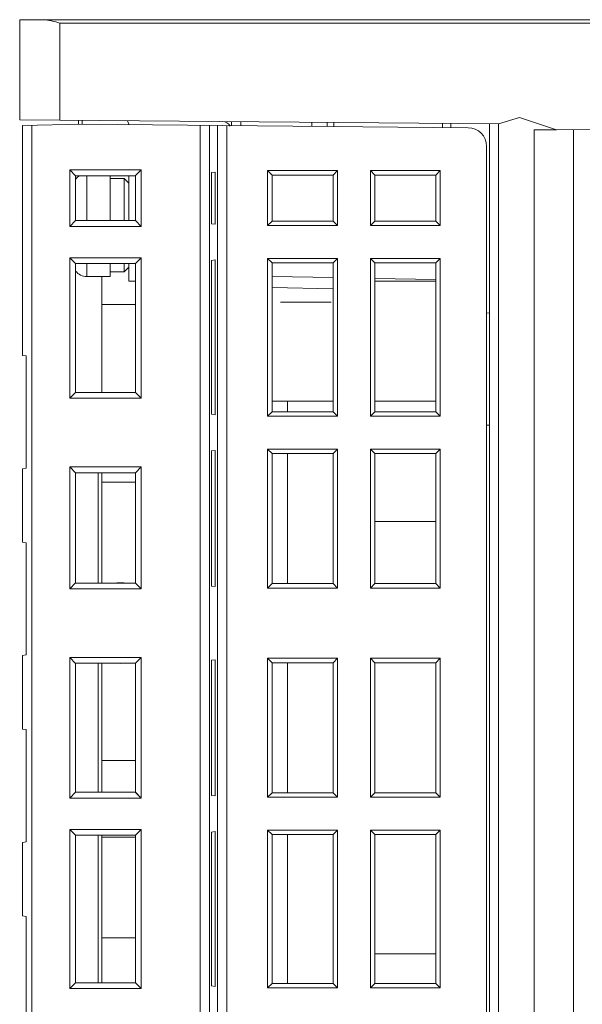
# Model space of a CAD drawing. Header units: millimetres. Extents: x -594 to 595, y -419 to 422.
# Tile 18 of 124: x -433 to -403, y -87 to -34. Entities that reach past the tile are written whole.
import ezdxf

# ---------------------------------------------------------------- set-up
doc = ezdxf.new("R2010")
doc.units = ezdxf.units.MM
doc.header["$MEASUREMENT"] = 0
doc.layers.add('layer 1', color=7, linetype='Continuous')

msp = doc.modelspace()

# ---------------------------------------------------------------- linework, layer by layer
at = {"layer": 'layer 1', "lineweight": 9}
for points in [[(-433.0864, -39.6596), (-433.0864, -39.6596), (-433.0864, -34.303), (-433.0864, -34.303)], [(-433.0864, -34.303), (-433.0864, -34.303), (-342.8014, -34.303), (-342.8014, -34.303)], [(-430.9364, -39.6784), (-430.9364, -39.6784), (-430.9364, -34.4925), (-430.9364, -34.4925)], [(-430.9364, -34.4925), (-430.9364, -34.4925), (-344.9514, -34.4925), (-344.9514, -34.4925)], [(-433.0864, -39.6596), (-433.0864, -39.6596), (-407.4574, -39.8833), (-407.4574, -39.8833)], [(-432.9439, -39.9588), (-432.9439, -39.9588), (-429.7439, -39.903), (-429.7439, -39.903)], [(-432.9439, -39.9588), (-432.9439, -39.9588), (-432.9439, -52.2677), (-432.9439, -52.2677)], [(-432.4438, -39.9501), (-432.4438, -39.9501), (-432.4438, -116.8013), (-432.4438, -116.8013)], [(-429.943, -39.9064), (-429.943, -39.9064), (-429.943, -39.687), (-429.943, -39.687)], [(-429.7439, -39.903), (-429.7439, -39.903), (-429.7439, -39.687), (-429.7439, -39.687)], [(-429.7439, -39.903), (-429.7439, -39.903), (-409.0851, -40.0832), (-409.0851, -40.0832)], [(-427.311, -39.71), (-427.311, -39.71), (-427.2251, -39.9249), (-427.2251, -39.9249)], [(-423.4184, -39.9582), (-423.4184, -39.9582), (-423.4184, -108.615), (-423.4184, -108.615)], [(-422.919, -39.9644), (-422.919, -39.9644), (-422.919, -108.615), (-422.919, -108.615)], [(-422.497, -39.9644), (-422.497, -39.9644), (-422.497, -108.8178), (-422.497, -108.8178)], [(-421.8138, -39.9992), (-421.9031, -39.8487), (-422.0645, -39.7558), (-422.2395, -39.7543)], [(-421.9977, -39.9706), (-421.9977, -39.9706), (-421.9977, -108.8178), (-421.9977, -108.8178)], [(-421.7439, -39.7586), (-421.7439, -39.7586), (-421.7439, -39.9706), (-421.7439, -39.9706)], [(-421.2513, -39.9771), (-421.2513, -39.9771), (-421.2511, -39.7629), (-421.2511, -39.7629)], [(-417.4439, -40.0103), (-417.4439, -40.0103), (-417.4439, -39.7961), (-417.4439, -39.7961)], [(-416.6266, -39.8033), (-416.6266, -39.8033), (-416.6266, -40.0174), (-416.6266, -40.0174)], [(-416.2768, -40.0205), (-416.2768, -40.0205), (-416.2763, -39.8063), (-416.2763, -39.8063)], [(-410.4439, -39.8592), (-410.4439, -39.8592), (-410.4439, -40.0714), (-410.4439, -40.0714)], [(-410.0043, -39.8701), (-410.0043, -39.8701), (-410.0043, -40.0752), (-410.0043, -40.0752)], [(-407.9439, -39.879), (-407.9439, -39.879), (-407.9439, -203.1191), (-407.9439, -203.1191)], [(-407.4574, -39.8833), (-407.4574, -39.8833), (-406.339, -39.5381), (-406.339, -39.5381)], [(-407.4492, -202.6364), (-407.4492, -202.6364), (-407.4492, -39.8809), (-407.4492, -39.8809)], [(-404.3495, -40.2008), (-404.3495, -40.2008), (-406.339, -39.5381), (-406.339, -39.5381)], [(-404.3649, -40.1957), (-404.3649, -40.1957), (-342.8014, -39.6584), (-342.8014, -39.6584)], [(-408.0939, -41.0832), (-408.0939, -40.5343), (-408.5363, -40.088), (-409.0851, -40.0832)], [(-405.5439, -202.7029), (-405.5439, -202.7029), (-405.5439, -40.2008), (-405.5439, -40.2008)], [(-405.5439, -40.2008), (-405.5439, -40.2008), (-404.3495, -40.2008), (-404.3495, -40.2008)], [(-403.4359, -40.1916), (-403.4359, -40.1916), (-403.4359, -202.6662), (-403.4359, -202.6662)], [(-408.0939, -203.0572), (-408.0939, -203.0572), (-408.0939, -41.0832), (-408.0939, -41.0832)], [(-430.4055, -45.3646), (-430.4055, -45.3646), (-430.4055, -42.3413), (-430.4055, -42.3413)], [(-430.4055, -42.3413), (-430.4055, -42.3413), (-430.0908, -42.6543), (-430.0908, -42.6543)], [(-430.4055, -42.3413), (-430.4055, -42.3413), (-430.0908, -42.6561), (-430.0908, -42.6561)], [(-430.4055, -42.3413), (-430.4055, -42.3413), (-426.5822, -42.3413), (-426.5822, -42.3413)], [(-429.8664, -42.652), (-429.9544, -42.7024), (-430.0313, -42.7701), (-430.0924, -42.851)], [(-430.0908, -42.6561), (-430.0908, -42.6561), (-426.8891, -42.6482), (-426.8891, -42.6482)], [(-428.4899, -42.6521), (-429.0235, -42.6512), (-429.5572, -42.6512), (-430.0908, -42.6521)], [(-430.0908, -45.0538), (-430.0908, -45.0538), (-430.0908, -42.6521), (-430.0908, -42.6521)], [(-429.4939, -45.0513), (-429.4939, -45.0513), (-429.4939, -42.6546), (-429.4939, -42.6546)], [(-428.4899, -42.6521), (-427.9563, -42.6531), (-427.4227, -42.6531), (-426.8891, -42.6521)], [(-428.2439, -45.0544), (-428.2439, -45.0544), (-428.2439, -42.6521), (-428.2439, -42.6521)], [(-427.2439, -42.6521), (-427.2439, -42.6521), (-427.2439, -45.0538), (-427.2439, -45.0538)], [(-426.5822, -42.3413), (-426.5822, -42.3413), (-426.8891, -42.6482), (-426.8891, -42.6482)], [(-426.5822, -42.3413), (-426.5822, -42.3413), (-426.8891, -42.6483), (-426.8891, -42.6483)], [(-426.8891, -42.6482), (-426.8891, -42.6482), (-426.8891, -45.0577), (-426.8891, -45.0577)], [(-426.5822, -42.3413), (-426.5822, -42.3413), (-426.5822, -45.3646), (-426.5822, -45.3646)], [(-422.6271, -42.4697), (-422.6271, -42.4697), (-422.8138, -42.4893), (-422.8138, -42.4893)], [(-422.8138, -45.2212), (-422.8138, -45.2212), (-422.8138, -42.4893), (-422.8138, -42.4893)], [(-422.6271, -42.4697), (-422.6271, -42.4697), (-422.6271, -45.2475), (-422.6271, -45.2475)], [(-419.8147, -42.3821), (-419.8147, -42.3821), (-419.8147, -45.3238), (-419.8147, -45.3238)], [(-419.8147, -42.3821), (-419.8147, -42.3821), (-419.5783, -42.6186), (-419.5783, -42.6186)], [(-416.073, -42.3821), (-416.073, -42.3821), (-419.8147, -42.3821), (-419.8147, -42.3821)], [(-419.5783, -42.6186), (-419.5783, -42.6186), (-419.5783, -45.0873), (-419.5783, -45.0873)], [(-416.3095, -42.6186), (-416.3095, -42.6186), (-419.5783, -42.6186), (-419.5783, -42.6186)], [(-416.073, -42.3821), (-416.073, -42.3821), (-416.3095, -42.6186), (-416.3095, -42.6186)], [(-416.3095, -45.0873), (-416.3095, -45.0873), (-416.3095, -42.6186), (-416.3095, -42.6186)], [(-416.073, -45.3238), (-416.073, -45.3238), (-416.073, -42.3821), (-416.073, -42.3821)], [(-414.3147, -42.3821), (-414.3147, -42.3821), (-414.3147, -45.3238), (-414.3147, -45.3238)], [(-414.0783, -42.6186), (-414.0783, -42.6186), (-414.3147, -42.3821), (-414.3147, -42.3821)], [(-410.573, -42.3821), (-410.573, -42.3821), (-414.3147, -42.3821), (-414.3147, -42.3821)], [(-414.0783, -42.6186), (-414.0783, -42.6186), (-414.0783, -45.0873), (-414.0783, -45.0873)], [(-410.8095, -42.6186), (-410.8095, -42.6186), (-414.0783, -42.6186), (-414.0783, -42.6186)], [(-410.8095, -42.6186), (-410.8095, -42.6186), (-410.573, -42.3821), (-410.573, -42.3821)], [(-410.8095, -45.0873), (-410.8095, -45.0873), (-410.8095, -42.6186), (-410.8095, -42.6186)], [(-410.573, -45.3238), (-410.573, -45.3238), (-410.573, -42.3821), (-410.573, -42.3821)], [(-428.2439, -42.803), (-428.2439, -42.803), (-427.4939, -42.803), (-427.4939, -42.803)], [(-427.4939, -42.803), (-427.4939, -42.803), (-427.4939, -45.0538), (-427.4939, -45.0538)], [(-427.2439, -43.053), (-427.2439, -43.053), (-427.4939, -42.803), (-427.4939, -42.803)], [(-430.4055, -45.3646), (-430.4055, -45.3646), (-430.0908, -45.0498), (-430.0908, -45.0498)], [(-426.8891, -45.0577), (-426.8891, -45.0577), (-430.0908, -45.0498), (-430.0908, -45.0498)], [(-430.0908, -45.0538), (-429.5572, -45.0547), (-429.0235, -45.0547), (-428.4899, -45.0538)], [(-426.8891, -45.0538), (-427.4227, -45.0528), (-427.9563, -45.0528), (-428.4899, -45.0538)], [(-426.5822, -45.3646), (-426.5822, -45.3646), (-426.8891, -45.0559), (-426.8891, -45.0559)], [(-426.5822, -45.3646), (-426.5822, -45.3646), (-426.8891, -45.0577), (-426.8891, -45.0577)], [(-422.6271, -45.2475), (-422.6271, -45.2475), (-422.8138, -45.2212), (-422.8138, -45.2212)], [(-419.8147, -45.3238), (-419.8147, -45.3238), (-419.5783, -45.0873), (-419.5783, -45.0873)], [(-419.5783, -45.0873), (-419.5783, -45.0873), (-416.3095, -45.0873), (-416.3095, -45.0873)], [(-416.073, -45.3238), (-416.073, -45.3238), (-416.3095, -45.0873), (-416.3095, -45.0873)], [(-414.0783, -45.0873), (-414.0783, -45.0873), (-414.3147, -45.3238), (-414.3147, -45.3238)], [(-414.0783, -45.0873), (-414.0783, -45.0873), (-410.8095, -45.0873), (-410.8095, -45.0873)], [(-410.8095, -45.0873), (-410.8095, -45.0873), (-410.573, -45.3238), (-410.573, -45.3238)], [(-426.5822, -45.3646), (-426.5822, -45.3646), (-430.4055, -45.3646), (-430.4055, -45.3646)], [(-419.8147, -45.3238), (-419.8147, -45.3238), (-416.073, -45.3238), (-416.073, -45.3238)], [(-414.3147, -45.3238), (-414.3147, -45.3238), (-410.573, -45.3238), (-410.573, -45.3238)], [(-430.4055, -47.0413), (-430.4055, -47.0413), (-430.4055, -54.5646), (-430.4055, -54.5646)], [(-430.4055, -47.0413), (-430.4055, -47.0413), (-430.0908, -47.3543), (-430.0908, -47.3543)], [(-430.4055, -47.0413), (-430.4055, -47.0413), (-430.0908, -47.3561), (-430.0908, -47.3561)], [(-426.5822, -47.0413), (-426.5822, -47.0413), (-430.4055, -47.0413), (-430.4055, -47.0413)], [(-428.4899, -47.3521), (-429.0235, -47.3512), (-429.5572, -47.3512), (-430.0908, -47.3521)], [(-430.0908, -54.2538), (-430.0908, -54.2538), (-430.0908, -47.3521), (-430.0908, -47.3521)], [(-428.4899, -47.3521), (-428.4899, -47.3521), (-430.0908, -47.356), (-430.0908, -47.356)], [(-429.4939, -48.053), (-429.4939, -48.053), (-429.4939, -47.3521), (-429.4939, -47.3521)], [(-426.8891, -47.3483), (-426.8891, -47.3483), (-428.4899, -47.3521), (-428.4899, -47.3521)], [(-428.4899, -47.3521), (-427.9563, -47.3531), (-427.4227, -47.3531), (-426.8891, -47.3521)], [(-428.2439, -48.053), (-428.2439, -48.053), (-428.2439, -47.3521), (-428.2439, -47.3521)], [(-427.4939, -47.3521), (-427.4939, -47.3521), (-427.4939, -47.803), (-427.4939, -47.803)], [(-427.2439, -47.3521), (-427.2439, -47.3521), (-427.2439, -48.303), (-427.2439, -48.303)], [(-426.5822, -47.0413), (-426.5822, -47.0413), (-426.8891, -47.3482), (-426.8891, -47.3482)], [(-426.5822, -47.0413), (-426.5822, -47.0413), (-426.8891, -47.3483), (-426.8891, -47.3483)], [(-426.8891, -54.2559), (-426.8891, -54.2559), (-426.8891, -47.35), (-426.8891, -47.35)], [(-426.5822, -54.5646), (-426.5822, -54.5646), (-426.5822, -47.0413), (-426.5822, -47.0413)], [(-422.6271, -47.1584), (-422.6271, -47.1584), (-422.8138, -47.1847), (-422.8138, -47.1847)], [(-422.8138, -47.1847), (-422.8138, -47.1847), (-422.8138, -55.4212), (-422.8138, -55.4212)], [(-422.6271, -55.4475), (-422.6271, -55.4475), (-422.6271, -47.1584), (-422.6271, -47.1584)], [(-419.8147, -47.0821), (-419.8147, -47.0821), (-419.8147, -55.5238), (-419.8147, -55.5238)], [(-419.8147, -47.0821), (-419.8147, -47.0821), (-419.5783, -47.3186), (-419.5783, -47.3186)], [(-416.073, -47.0821), (-416.073, -47.0821), (-419.8147, -47.0821), (-419.8147, -47.0821)], [(-419.5783, -47.3186), (-419.5783, -47.3186), (-419.5783, -55.2873), (-419.5783, -55.2873)], [(-416.3095, -47.3186), (-416.3095, -47.3186), (-419.5783, -47.3186), (-419.5783, -47.3186)], [(-416.073, -47.0821), (-416.073, -47.0821), (-416.3095, -47.3186), (-416.3095, -47.3186)], [(-416.3095, -55.2873), (-416.3095, -55.2873), (-416.3095, -47.3186), (-416.3095, -47.3186)], [(-416.073, -55.5238), (-416.073, -55.5238), (-416.073, -47.0821), (-416.073, -47.0821)], [(-414.3147, -47.0821), (-414.3147, -47.0821), (-414.3147, -55.5238), (-414.3147, -55.5238)], [(-414.3147, -47.0821), (-414.3147, -47.0821), (-414.0783, -47.3186), (-414.0783, -47.3186)], [(-410.573, -47.0821), (-410.573, -47.0821), (-414.3147, -47.0821), (-414.3147, -47.0821)], [(-414.0783, -47.3186), (-414.0783, -47.3186), (-414.0783, -55.2873), (-414.0783, -55.2873)], [(-410.8095, -47.3186), (-410.8095, -47.3186), (-414.0783, -47.3186), (-414.0783, -47.3186)], [(-410.573, -47.0821), (-410.573, -47.0821), (-410.8095, -47.3186), (-410.8095, -47.3186)], [(-410.8095, -55.2873), (-410.8095, -55.2873), (-410.8095, -47.3186), (-410.8095, -47.3186)], [(-410.573, -55.5238), (-410.573, -55.5238), (-410.573, -47.0821), (-410.573, -47.0821)], [(-430.0924, -47.7549), (-429.9506, -47.9426), (-429.7291, -48.053), (-429.4939, -48.053)], [(-428.2439, -47.803), (-428.2439, -47.803), (-427.4939, -47.803), (-427.4939, -47.803)], [(-427.2439, -47.553), (-427.2439, -47.553), (-427.4939, -47.803), (-427.4939, -47.803)], [(-428.2439, -48.053), (-428.2439, -48.053), (-429.4939, -48.053), (-429.4939, -48.053)], [(-428.6939, -48.053), (-428.6939, -48.053), (-428.6939, -54.2538), (-428.6939, -54.2538)], [(-427.2439, -48.303), (-427.2439, -48.303), (-426.8891, -48.303), (-426.8891, -48.303)], [(-419.5783, -48.0531), (-419.5783, -48.0531), (-416.3095, -48.1102), (-416.3095, -48.1102)], [(-414.0783, -48.1491), (-414.0783, -48.1491), (-410.8095, -48.2062), (-410.8095, -48.2062)], [(-410.8095, -48.303), (-410.8095, -48.303), (-414.0783, -48.303), (-414.0783, -48.303)], [(-419.5783, -48.6431), (-419.5783, -48.6431), (-416.3095, -48.7002), (-416.3095, -48.7002)], [(-419.1283, -49.4186), (-419.1283, -49.4186), (-416.4184, -49.4186), (-416.4184, -49.4186)], [(-426.8891, -49.5482), (-426.8891, -49.5482), (-428.6939, -49.5526), (-428.6939, -49.5526)], [(-428.4899, -49.5521), (-428.4899, -49.5521), (-428.6939, -49.5521), (-428.6939, -49.5521)], [(-428.4899, -49.5521), (-427.9563, -49.5531), (-427.4227, -49.5531), (-426.8891, -49.5521)], [(-408.0939, -50.0012), (-408.0939, -50.0012), (-407.9439, -50.0064), (-407.9439, -50.0064)], [(-432.7439, -52.303), (-432.7439, -52.303), (-432.9439, -52.2677), (-432.9439, -52.2677)], [(-432.7439, -52.303), (-432.7439, -52.303), (-432.7439, -58.303), (-432.7439, -58.303)], [(-430.4055, -54.5646), (-430.4055, -54.5646), (-430.0908, -54.2498), (-430.0908, -54.2498)], [(-430.0908, -54.2499), (-430.0908, -54.2499), (-428.4899, -54.2538), (-428.4899, -54.2538)], [(-430.0908, -54.2538), (-429.5572, -54.2547), (-429.0235, -54.2547), (-428.4899, -54.2538)], [(-426.8891, -54.2538), (-427.4227, -54.2528), (-427.9563, -54.2528), (-428.4899, -54.2538)], [(-428.4899, -54.2538), (-428.4899, -54.2538), (-426.8891, -54.2576), (-426.8891, -54.2576)], [(-426.5822, -54.5646), (-426.5822, -54.5646), (-426.8891, -54.2559), (-426.8891, -54.2559)], [(-426.5822, -54.5646), (-426.5822, -54.5646), (-426.8891, -54.2577), (-426.8891, -54.2577)], [(-430.4055, -54.5646), (-430.4055, -54.5646), (-426.5822, -54.5646), (-426.5822, -54.5646)], [(-416.3095, -54.7284), (-416.3095, -54.7284), (-419.5783, -54.7284), (-419.5783, -54.7284)], [(-418.7439, -55.2873), (-418.7439, -55.2873), (-418.7439, -54.7284), (-418.7439, -54.7284)], [(-414.0783, -54.7284), (-414.0783, -54.7284), (-410.8095, -54.7284), (-410.8095, -54.7284)], [(-419.8147, -55.5238), (-419.8147, -55.5238), (-419.5783, -55.2873), (-419.5783, -55.2873)], [(-419.5783, -55.2873), (-419.5783, -55.2873), (-416.3095, -55.2873), (-416.3095, -55.2873)], [(-416.073, -55.5238), (-416.073, -55.5238), (-416.3095, -55.2873), (-416.3095, -55.2873)], [(-414.3147, -55.5238), (-414.3147, -55.5238), (-414.0783, -55.2873), (-414.0783, -55.2873)], [(-414.0783, -55.2873), (-414.0783, -55.2873), (-410.8095, -55.2873), (-410.8095, -55.2873)], [(-410.573, -55.5238), (-410.573, -55.5238), (-410.8095, -55.2873), (-410.8095, -55.2873)], [(-422.6271, -55.4475), (-422.6271, -55.4475), (-422.8138, -55.4212), (-422.8138, -55.4212)], [(-419.8147, -55.5238), (-419.8147, -55.5238), (-416.073, -55.5238), (-416.073, -55.5238)], [(-414.3147, -55.5238), (-414.3147, -55.5238), (-410.573, -55.5238), (-410.573, -55.5238)], [(-407.9439, -55.9995), (-407.9439, -55.9995), (-408.0939, -56.0047), (-408.0939, -56.0047)], [(-422.6271, -57.3584), (-422.6271, -57.3584), (-422.8138, -57.3847), (-422.8138, -57.3847)], [(-422.8138, -57.3847), (-422.8138, -57.3847), (-422.8138, -64.6212), (-422.8138, -64.6212)], [(-422.6271, -64.6475), (-422.6271, -64.6475), (-422.6271, -57.3584), (-422.6271, -57.3584)], [(-419.8147, -57.2821), (-419.8147, -57.2821), (-419.8147, -64.7238), (-419.8147, -64.7238)], [(-419.8147, -57.2821), (-419.8147, -57.2821), (-419.5783, -57.5186), (-419.5783, -57.5186)], [(-416.073, -57.2821), (-416.073, -57.2821), (-419.8147, -57.2821), (-419.8147, -57.2821)], [(-416.073, -57.2821), (-416.073, -57.2821), (-416.3095, -57.5186), (-416.3095, -57.5186)], [(-416.073, -64.7238), (-416.073, -64.7238), (-416.073, -57.2821), (-416.073, -57.2821)], [(-414.3147, -57.2821), (-414.3147, -57.2821), (-414.3147, -64.7238), (-414.3147, -64.7238)], [(-414.3147, -57.2821), (-414.3147, -57.2821), (-414.0783, -57.5186), (-414.0783, -57.5186)], [(-410.573, -57.2821), (-410.573, -57.2821), (-414.3147, -57.2821), (-414.3147, -57.2821)], [(-410.573, -57.2821), (-410.573, -57.2821), (-410.8095, -57.5186), (-410.8095, -57.5186)], [(-410.573, -64.7238), (-410.573, -64.7238), (-410.573, -57.2821), (-410.573, -57.2821)], [(-419.5783, -57.5186), (-419.5783, -57.5186), (-419.5783, -64.4873), (-419.5783, -64.4873)], [(-416.3095, -57.5186), (-416.3095, -57.5186), (-419.5783, -57.5186), (-419.5783, -57.5186)], [(-418.7439, -64.4873), (-418.7439, -64.4873), (-418.7439, -57.5186), (-418.7439, -57.5186)], [(-416.3095, -64.4873), (-416.3095, -64.4873), (-416.3095, -57.5186), (-416.3095, -57.5186)], [(-414.0783, -57.5186), (-414.0783, -57.5186), (-414.0783, -64.4873), (-414.0783, -64.4873)], [(-410.8095, -57.5186), (-410.8095, -57.5186), (-414.0783, -57.5186), (-414.0783, -57.5186)], [(-410.8095, -64.4873), (-410.8095, -64.4873), (-410.8095, -57.5186), (-410.8095, -57.5186)], [(-432.9439, -58.3382), (-432.9439, -58.3382), (-432.7439, -58.303), (-432.7439, -58.303)], [(-432.9439, -58.3382), (-432.9439, -58.3382), (-432.9439, -62.2677), (-432.9439, -62.2677)], [(-430.4055, -58.2413), (-430.4055, -58.2413), (-430.4055, -64.7646), (-430.4055, -64.7646)], [(-430.4055, -58.2413), (-430.4055, -58.2413), (-430.0908, -58.5543), (-430.0908, -58.5543)], [(-430.4055, -58.2413), (-430.4055, -58.2413), (-430.0908, -58.5561), (-430.0908, -58.5561)], [(-426.5822, -58.2413), (-426.5822, -58.2413), (-430.4055, -58.2413), (-430.4055, -58.2413)], [(-426.5822, -58.2413), (-426.5822, -58.2413), (-426.8891, -58.5482), (-426.8891, -58.5482)], [(-426.5822, -58.2413), (-426.5822, -58.2413), (-426.8891, -58.5483), (-426.8891, -58.5483)], [(-426.5822, -64.7646), (-426.5822, -64.7646), (-426.5822, -58.2413), (-426.5822, -58.2413)], [(-430.0908, -58.5561), (-430.0908, -58.5561), (-426.8891, -58.5482), (-426.8891, -58.5482)], [(-428.4899, -58.5521), (-429.0235, -58.5512), (-429.5572, -58.5512), (-430.0908, -58.5521)], [(-430.0908, -58.5521), (-430.0908, -58.5521), (-430.0908, -64.4538), (-430.0908, -64.4538)], [(-428.8939, -64.4538), (-428.8939, -64.4538), (-428.8939, -58.5531), (-428.8939, -58.5531)], [(-428.6939, -58.5526), (-428.6939, -58.5526), (-428.6939, -64.4538), (-428.6939, -64.4538)], [(-428.4899, -58.5521), (-427.9563, -58.5531), (-427.4227, -58.5531), (-426.8891, -58.5521)], [(-426.8891, -64.4559), (-426.8891, -64.4559), (-426.8891, -58.55), (-426.8891, -58.55)], [(-428.6939, -59.0526), (-428.6939, -59.0526), (-428.4899, -59.0521), (-428.4899, -59.0521)], [(-428.6939, -59.0521), (-428.6939, -59.0521), (-428.4899, -59.0521), (-428.4899, -59.0521)], [(-428.4899, -59.0521), (-428.4899, -59.0521), (-426.8891, -59.0483), (-426.8891, -59.0483)], [(-428.4899, -59.0521), (-427.9563, -59.0531), (-427.4227, -59.0531), (-426.8891, -59.0521)], [(-414.0783, -61.156), (-414.0783, -61.156), (-410.8095, -61.156), (-410.8095, -61.156)], [(-432.7439, -62.303), (-432.7439, -62.303), (-432.9439, -62.2677), (-432.9439, -62.2677)], [(-432.7439, -62.303), (-432.7439, -62.303), (-432.7439, -68.303), (-432.7439, -68.303)], [(-430.4055, -64.7646), (-430.4055, -64.7646), (-430.0908, -64.4498), (-430.0908, -64.4498)], [(-430.4055, -64.7646), (-430.4055, -64.7646), (-426.5822, -64.7646), (-426.5822, -64.7646)], [(-430.0908, -64.4499), (-430.0908, -64.4499), (-428.4899, -64.4538), (-428.4899, -64.4538)], [(-430.0908, -64.4538), (-429.5572, -64.4547), (-429.0235, -64.4547), (-428.4899, -64.4538)], [(-426.8891, -64.4538), (-427.4227, -64.4528), (-427.9563, -64.4528), (-428.4899, -64.4538)], [(-428.4899, -64.4538), (-428.4899, -64.4538), (-426.8891, -64.4576), (-426.8891, -64.4576)], [(-426.5822, -64.7646), (-426.5822, -64.7646), (-426.8891, -64.4559), (-426.8891, -64.4559)], [(-426.5822, -64.7646), (-426.5822, -64.7646), (-426.8891, -64.4577), (-426.8891, -64.4577)], [(-422.6271, -64.6475), (-422.6271, -64.6475), (-422.8138, -64.6212), (-422.8138, -64.6212)], [(-419.8147, -64.7238), (-419.8147, -64.7238), (-419.5783, -64.4873), (-419.5783, -64.4873)], [(-419.8147, -64.7238), (-419.8147, -64.7238), (-416.073, -64.7238), (-416.073, -64.7238)], [(-419.5783, -64.4873), (-419.5783, -64.4873), (-416.3095, -64.4873), (-416.3095, -64.4873)], [(-416.073, -64.7238), (-416.073, -64.7238), (-416.3095, -64.4873), (-416.3095, -64.4873)], [(-414.3147, -64.7238), (-414.3147, -64.7238), (-414.0783, -64.4873), (-414.0783, -64.4873)], [(-414.3147, -64.7238), (-414.3147, -64.7238), (-410.573, -64.7238), (-410.573, -64.7238)], [(-414.0783, -64.4873), (-414.0783, -64.4873), (-410.8095, -64.4873), (-410.8095, -64.4873)], [(-410.573, -64.7238), (-410.573, -64.7238), (-410.8095, -64.4873), (-410.8095, -64.4873)], [(-432.9439, -68.3382), (-432.9439, -68.3382), (-432.7439, -68.303), (-432.7439, -68.303)], [(-432.9439, -68.3382), (-432.9439, -68.3382), (-432.9439, -72.2677), (-432.9439, -72.2677)], [(-430.4055, -68.4413), (-430.4055, -68.4413), (-430.4055, -75.9646), (-430.4055, -75.9646)], [(-430.4055, -68.4413), (-430.4055, -68.4413), (-430.0908, -68.7543), (-430.0908, -68.7543)], [(-430.4055, -68.4413), (-430.4055, -68.4413), (-430.0908, -68.7561), (-430.0908, -68.7561)], [(-426.5822, -68.4413), (-426.5822, -68.4413), (-430.4055, -68.4413), (-430.4055, -68.4413)], [(-426.5822, -68.4413), (-426.5822, -68.4413), (-426.8891, -68.7482), (-426.8891, -68.7482)], [(-426.5822, -68.4413), (-426.5822, -68.4413), (-426.8891, -68.7483), (-426.8891, -68.7483)], [(-426.5822, -75.9646), (-426.5822, -75.9646), (-426.5822, -68.4413), (-426.5822, -68.4413)], [(-419.8147, -68.4821), (-419.8147, -68.4821), (-419.8147, -75.9238), (-419.8147, -75.9238)], [(-419.8147, -68.4821), (-419.8147, -68.4821), (-419.5783, -68.7186), (-419.5783, -68.7186)], [(-416.073, -68.4821), (-416.073, -68.4821), (-419.8147, -68.4821), (-419.8147, -68.4821)], [(-416.073, -68.4821), (-416.073, -68.4821), (-416.3095, -68.7186), (-416.3095, -68.7186)], [(-416.073, -75.9238), (-416.073, -75.9238), (-416.073, -68.4821), (-416.073, -68.4821)], [(-414.3147, -68.4821), (-414.3147, -68.4821), (-414.3147, -75.9238), (-414.3147, -75.9238)], [(-414.3147, -68.4821), (-414.3147, -68.4821), (-414.0783, -68.7186), (-414.0783, -68.7186)], [(-410.573, -68.4821), (-410.573, -68.4821), (-414.3147, -68.4821), (-414.3147, -68.4821)], [(-410.573, -68.4821), (-410.573, -68.4821), (-410.8095, -68.7186), (-410.8095, -68.7186)], [(-410.573, -75.9238), (-410.573, -75.9238), (-410.573, -68.4821), (-410.573, -68.4821)], [(-428.4899, -68.7521), (-429.0235, -68.7512), (-429.5572, -68.7512), (-430.0908, -68.7521)], [(-430.0908, -68.7521), (-430.0908, -68.7521), (-430.0908, -75.6538), (-430.0908, -75.6538)], [(-428.4899, -68.7521), (-428.4899, -68.7521), (-430.0908, -68.756), (-430.0908, -68.756)], [(-428.8939, -75.6538), (-428.8939, -75.6538), (-428.8939, -68.7521), (-428.8939, -68.7521)], [(-428.6939, -68.7521), (-428.6939, -68.7521), (-428.6939, -75.6538), (-428.6939, -75.6538)], [(-426.8891, -68.7483), (-426.8891, -68.7483), (-428.4899, -68.7521), (-428.4899, -68.7521)], [(-428.4899, -68.7521), (-427.9563, -68.7531), (-427.4227, -68.7531), (-426.8891, -68.7521)], [(-426.8891, -75.6559), (-426.8891, -75.6559), (-426.8891, -68.75), (-426.8891, -68.75)], [(-422.6271, -68.5584), (-422.6271, -68.5584), (-422.8138, -68.5847), (-422.8138, -68.5847)], [(-422.8138, -68.5847), (-422.8138, -68.5847), (-422.8138, -75.8212), (-422.8138, -75.8212)], [(-422.6271, -75.8475), (-422.6271, -75.8475), (-422.6271, -68.5584), (-422.6271, -68.5584)], [(-419.5783, -68.7186), (-419.5783, -68.7186), (-419.5783, -75.6873), (-419.5783, -75.6873)], [(-416.3095, -68.7186), (-416.3095, -68.7186), (-419.5783, -68.7186), (-419.5783, -68.7186)], [(-418.7439, -75.6873), (-418.7439, -75.6873), (-418.7439, -68.7186), (-418.7439, -68.7186)], [(-416.3095, -75.6873), (-416.3095, -75.6873), (-416.3095, -68.7186), (-416.3095, -68.7186)], [(-414.0783, -68.7186), (-414.0783, -68.7186), (-414.0783, -75.6873), (-414.0783, -75.6873)], [(-410.8095, -68.7186), (-410.8095, -68.7186), (-414.0783, -68.7186), (-414.0783, -68.7186)], [(-410.8095, -75.6873), (-410.8095, -75.6873), (-410.8095, -68.7186), (-410.8095, -68.7186)], [(-432.7439, -72.303), (-432.7439, -72.303), (-432.9439, -72.2677), (-432.9439, -72.2677)], [(-432.7439, -72.303), (-432.7439, -72.303), (-432.7439, -78.303), (-432.7439, -78.303)], [(-428.4899, -73.9538), (-428.4899, -73.9538), (-428.6939, -73.9533), (-428.6939, -73.9533)], [(-428.4899, -73.9538), (-428.4899, -73.9538), (-428.6939, -73.954), (-428.6939, -73.954)], [(-426.8891, -73.9538), (-427.4227, -73.9528), (-427.9563, -73.9528), (-428.4899, -73.9538)], [(-426.8891, -73.9576), (-426.8891, -73.9576), (-428.4899, -73.9538), (-428.4899, -73.9538)], [(-430.4055, -75.9646), (-430.4055, -75.9646), (-430.0908, -75.6498), (-430.0908, -75.6498)], [(-430.0908, -75.6499), (-430.0908, -75.6499), (-428.4899, -75.6538), (-428.4899, -75.6538)], [(-430.0908, -75.6538), (-429.5572, -75.6547), (-429.0235, -75.6547), (-428.4899, -75.6538)], [(-426.8891, -75.6538), (-427.4227, -75.6528), (-427.9563, -75.6528), (-428.4899, -75.6538)], [(-428.4899, -75.6538), (-428.4899, -75.6538), (-426.8891, -75.6576), (-426.8891, -75.6576)], [(-426.5822, -75.9646), (-426.5822, -75.9646), (-426.8891, -75.6559), (-426.8891, -75.6559)], [(-426.5822, -75.9646), (-426.5822, -75.9646), (-426.8891, -75.6577), (-426.8891, -75.6577)], [(-422.6271, -75.8475), (-422.6271, -75.8475), (-422.8138, -75.8212), (-422.8138, -75.8212)], [(-419.8147, -75.9238), (-419.8147, -75.9238), (-419.5783, -75.6873), (-419.5783, -75.6873)], [(-419.5783, -75.6873), (-419.5783, -75.6873), (-416.3095, -75.6873), (-416.3095, -75.6873)], [(-416.073, -75.9238), (-416.073, -75.9238), (-416.3095, -75.6873), (-416.3095, -75.6873)], [(-414.3147, -75.9238), (-414.3147, -75.9238), (-414.0783, -75.6873), (-414.0783, -75.6873)], [(-414.0783, -75.6873), (-414.0783, -75.6873), (-410.8095, -75.6873), (-410.8095, -75.6873)], [(-410.573, -75.9238), (-410.573, -75.9238), (-410.8095, -75.6873), (-410.8095, -75.6873)], [(-430.4055, -75.9646), (-430.4055, -75.9646), (-426.5822, -75.9646), (-426.5822, -75.9646)], [(-419.8147, -75.9238), (-419.8147, -75.9238), (-416.073, -75.9238), (-416.073, -75.9238)], [(-414.3147, -75.9238), (-414.3147, -75.9238), (-410.573, -75.9238), (-410.573, -75.9238)], [(-430.4055, -77.6413), (-430.4055, -77.6413), (-430.4055, -86.1646), (-430.4055, -86.1646)], [(-430.4055, -77.6413), (-430.4055, -77.6413), (-430.0908, -77.9543), (-430.0908, -77.9543)], [(-430.4055, -77.6413), (-430.4055, -77.6413), (-430.0908, -77.9561), (-430.0908, -77.9561)], [(-426.5822, -77.6413), (-426.5822, -77.6413), (-430.4055, -77.6413), (-430.4055, -77.6413)], [(-428.4899, -77.9521), (-429.0235, -77.9512), (-429.5572, -77.9512), (-430.0908, -77.9521)], [(-430.0908, -77.9521), (-430.0908, -77.9521), (-430.0908, -85.8538), (-430.0908, -85.8538)], [(-428.4899, -77.9521), (-428.4899, -77.9521), (-430.0908, -77.956), (-430.0908, -77.956)], [(-428.8939, -85.8538), (-428.8939, -85.8538), (-428.8939, -77.9521), (-428.8939, -77.9521)], [(-428.6939, -77.9521), (-428.6939, -77.9521), (-428.6939, -85.8538), (-428.6939, -85.8538)], [(-426.8891, -77.9483), (-426.8891, -77.9483), (-428.4899, -77.9521), (-428.4899, -77.9521)], [(-428.4899, -77.9521), (-427.9563, -77.9531), (-427.4227, -77.9531), (-426.8891, -77.9521)], [(-426.5822, -77.6413), (-426.5822, -77.6413), (-426.8891, -77.9482), (-426.8891, -77.9482)], [(-426.5822, -77.6413), (-426.5822, -77.6413), (-426.8891, -77.9483), (-426.8891, -77.9483)], [(-426.8891, -85.8559), (-426.8891, -85.8559), (-426.8891, -77.95), (-426.8891, -77.95)], [(-426.5822, -86.1646), (-426.5822, -86.1646), (-426.5822, -77.6413), (-426.5822, -77.6413)], [(-422.6271, -77.7584), (-422.6271, -77.7584), (-422.8138, -77.7847), (-422.8138, -77.7847)], [(-422.8138, -77.7847), (-422.8138, -77.7847), (-422.8138, -86.0212), (-422.8138, -86.0212)], [(-422.6271, -86.0475), (-422.6271, -86.0475), (-422.6271, -77.7584), (-422.6271, -77.7584)], [(-419.8147, -77.6821), (-419.8147, -77.6821), (-419.8147, -86.1238), (-419.8147, -86.1238)], [(-419.8147, -77.6821), (-419.8147, -77.6821), (-419.5783, -77.9186), (-419.5783, -77.9186)], [(-416.073, -77.6821), (-416.073, -77.6821), (-419.8147, -77.6821), (-419.8147, -77.6821)], [(-419.5783, -77.9186), (-419.5783, -77.9186), (-419.5783, -85.8873), (-419.5783, -85.8873)], [(-416.3095, -77.9186), (-416.3095, -77.9186), (-419.5783, -77.9186), (-419.5783, -77.9186)], [(-418.7439, -85.8873), (-418.7439, -85.8873), (-418.7439, -77.9186), (-418.7439, -77.9186)], [(-416.073, -77.6821), (-416.073, -77.6821), (-416.3095, -77.9186), (-416.3095, -77.9186)], [(-416.3095, -85.8873), (-416.3095, -85.8873), (-416.3095, -77.9186), (-416.3095, -77.9186)], [(-416.073, -86.1238), (-416.073, -86.1238), (-416.073, -77.6821), (-416.073, -77.6821)], [(-414.3147, -77.6821), (-414.3147, -77.6821), (-414.3147, -86.1238), (-414.3147, -86.1238)], [(-414.3147, -77.6821), (-414.3147, -77.6821), (-414.0783, -77.9186), (-414.0783, -77.9186)], [(-410.573, -77.6821), (-410.573, -77.6821), (-414.3147, -77.6821), (-414.3147, -77.6821)], [(-414.0783, -77.9186), (-414.0783, -77.9186), (-414.0783, -85.8873), (-414.0783, -85.8873)], [(-410.8095, -77.9186), (-410.8095, -77.9186), (-414.0783, -77.9186), (-414.0783, -77.9186)], [(-410.573, -77.6821), (-410.573, -77.6821), (-410.8095, -77.9186), (-410.8095, -77.9186)], [(-410.8095, -85.8873), (-410.8095, -85.8873), (-410.8095, -77.9186), (-410.8095, -77.9186)], [(-410.573, -86.1238), (-410.573, -86.1238), (-410.573, -77.6821), (-410.573, -77.6821)], [(-432.9439, -78.3382), (-432.9439, -78.3382), (-432.7439, -78.303), (-432.7439, -78.303)], [(-432.9439, -78.3382), (-432.9439, -78.3382), (-432.9439, -82.2677), (-432.9439, -82.2677)], [(-428.6939, -78.0526), (-428.6939, -78.0526), (-428.4899, -78.0521), (-428.4899, -78.0521)], [(-428.6939, -78.0521), (-428.6939, -78.0521), (-428.4899, -78.0521), (-428.4899, -78.0521)], [(-428.4899, -78.0521), (-428.4899, -78.0521), (-426.8891, -78.0483), (-426.8891, -78.0483)], [(-428.4899, -78.0521), (-427.9563, -78.0531), (-427.4227, -78.0531), (-426.8891, -78.0521)], [(-432.7439, -82.303), (-432.7439, -82.303), (-432.9439, -82.2677), (-432.9439, -82.2677)], [(-432.7439, -82.303), (-432.7439, -82.303), (-432.7439, -88.303), (-432.7439, -88.303)], [(-428.4899, -83.4538), (-428.4899, -83.4538), (-428.6939, -83.4533), (-428.6939, -83.4533)], [(-428.4899, -83.4538), (-428.4899, -83.4538), (-428.6939, -83.454), (-428.6939, -83.454)], [(-426.8891, -83.4538), (-427.4227, -83.4528), (-427.9563, -83.4528), (-428.4899, -83.4538)], [(-426.8891, -83.4576), (-426.8891, -83.4576), (-428.4899, -83.4538), (-428.4899, -83.4538)], [(-414.0783, -84.3007), (-414.0783, -84.3007), (-410.8095, -84.3007), (-410.8095, -84.3007)], [(-430.4055, -86.1646), (-430.4055, -86.1646), (-430.0908, -85.8498), (-430.0908, -85.8498)], [(-430.0908, -85.8499), (-430.0908, -85.8499), (-428.4899, -85.8538), (-428.4899, -85.8538)], [(-430.0908, -85.8538), (-429.5572, -85.8547), (-429.0235, -85.8547), (-428.4899, -85.8538)], [(-426.8891, -85.8538), (-427.4227, -85.8528), (-427.9563, -85.8528), (-428.4899, -85.8538)], [(-428.4899, -85.8538), (-428.4899, -85.8538), (-426.8891, -85.8576), (-426.8891, -85.8576)], [(-426.5822, -86.1646), (-426.5822, -86.1646), (-426.8891, -85.8559), (-426.8891, -85.8559)], [(-426.5822, -86.1646), (-426.5822, -86.1646), (-426.8891, -85.8577), (-426.8891, -85.8577)], [(-419.8147, -86.1238), (-419.8147, -86.1238), (-419.5783, -85.8873), (-419.5783, -85.8873)], [(-419.5783, -85.8873), (-419.5783, -85.8873), (-416.3095, -85.8873), (-416.3095, -85.8873)], [(-416.073, -86.1238), (-416.073, -86.1238), (-416.3095, -85.8873), (-416.3095, -85.8873)], [(-414.3147, -86.1238), (-414.3147, -86.1238), (-414.0783, -85.8873), (-414.0783, -85.8873)], [(-414.0783, -85.8873), (-414.0783, -85.8873), (-410.8095, -85.8873), (-410.8095, -85.8873)], [(-410.573, -86.1238), (-410.573, -86.1238), (-410.8095, -85.8873), (-410.8095, -85.8873)], [(-430.4055, -86.1646), (-430.4055, -86.1646), (-426.5822, -86.1646), (-426.5822, -86.1646)], [(-422.6271, -86.0475), (-422.6271, -86.0475), (-422.8138, -86.0212), (-422.8138, -86.0212)], [(-419.8147, -86.1238), (-419.8147, -86.1238), (-416.073, -86.1238), (-416.073, -86.1238)], [(-414.3147, -86.1238), (-414.3147, -86.1238), (-410.573, -86.1238), (-410.573, -86.1238)]]:
    msp.add_open_spline(points, degree=3, dxfattribs=at)
msp.add_open_spline([(-430.9364, -34.4925), (-431.084, -34.4475), (-431.2314, -34.4033), (-431.3819, -34.3664), (-431.3819, -34.3664), (-431.5254, -34.3313), (-431.6718, -34.303), (-431.819, -34.303)], degree=3, knots=[0, 0, 0, 0, 0.3333333, 0.3333333, 0.3333333, 0.3333333, 1, 1, 1, 1], dxfattribs=at)

doc.saveas('drawing.dxf')
